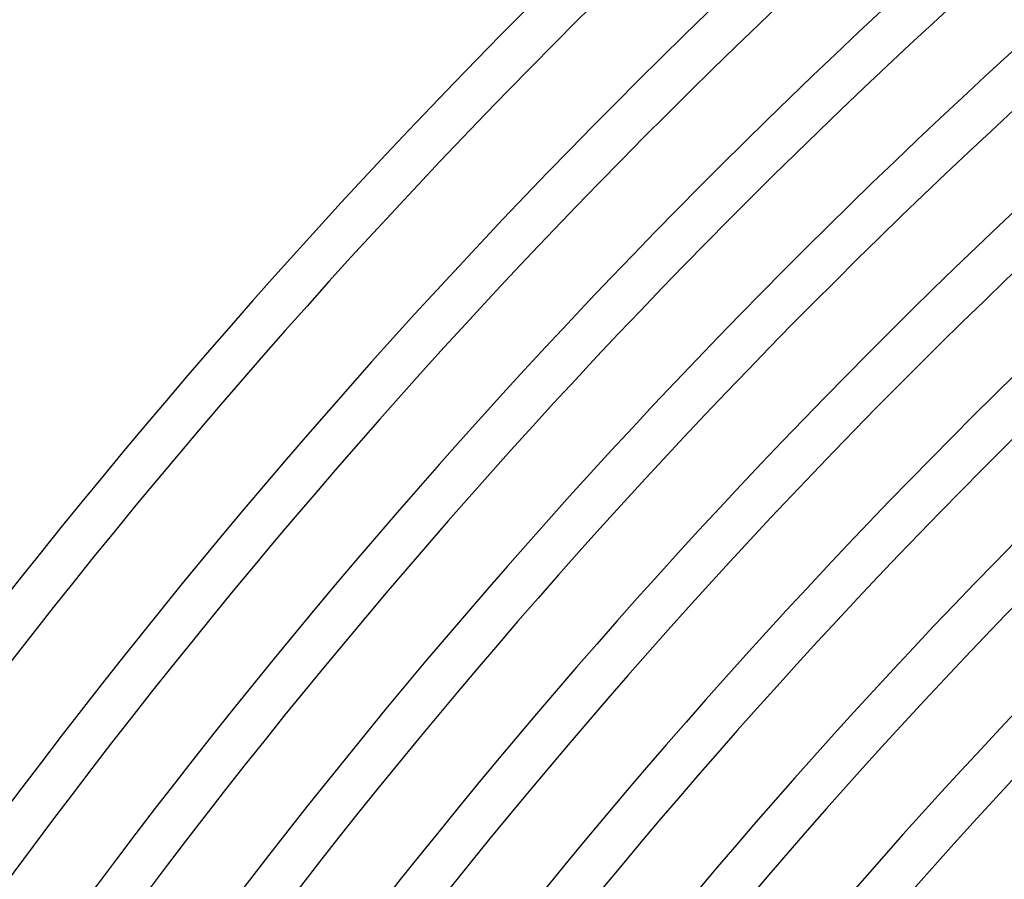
# Model space of a CAD drawing. Header units: millimetres. Extents: x -660 to 660, y -630 to 630.
# Tile 32 of 125: x -482 to -392, y 355 to 433. Entities that reach past the tile are written whole.
import ezdxf

# ---------------------------------------------------------------- set-up
doc = ezdxf.new("R2010")
doc.units = ezdxf.units.MM
doc.layers.add('THICK', color=7, linetype='Continuous')

msp = doc.modelspace()

# ---------------------------------------------------------------- linework, layer by layer
at = {"layer": 'THICK'}
for radius, start, end in [(615, 108.186063, 143.813896), (611, 108.174031, 143.825986), (603.25, 108.189959, 143.810057), (599.25, 108.124985, 143.874974), (592.5, 108.193397, 143.80662), (588.5, 108.137648, 143.862311), (581.75, 108.197006, 143.80301), (577.75, 108.149393, 143.850623), (571, 108.20067, 143.79929), (567, 108.16045, 143.83956), (560.25, 108.20451, 143.79545), (556.25, 108.17088, 143.82914), (549.5, 108.20852, 143.79144), (545.5, 108.18079, 143.81917), (538.75, 108.21271, 143.78731), (534.75, 108.1903, 143.80966), (528, 108.217, 143.78296), (524, 108.19947, 143.80055), (517.25, 108.22153, 143.77849), (513.25, 108.20824, 143.79172), (506.5, 108.22623, 143.77373), (502.5, 108.21672, 143.78324), (495.75, 108.23115, 143.76886), (491.75, 108.22491, 143.77505)]:
    msp.add_arc((0, 0), radius, start, end, dxfattribs=at)

doc.saveas('drawing.dxf')
